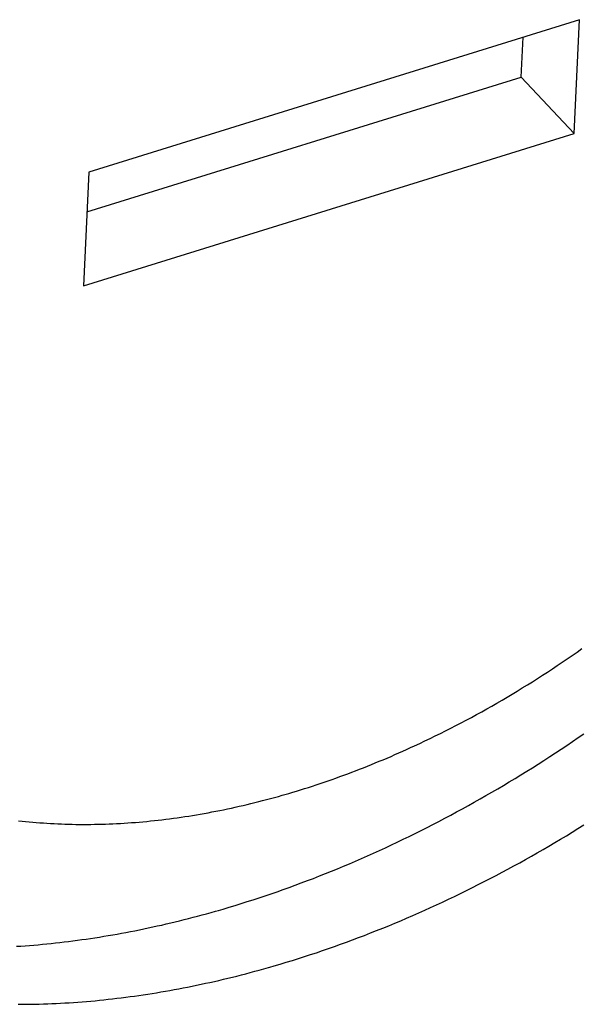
# Model space of a CAD drawing. Extents: x 0 to 841, y 0 to 594.
# Tile 58 of 121: x 765.69 to 766.483, y 135.288 to 136.679. Entities that reach past the tile are written whole.
import ezdxf

# ---------------------------------------------------------------- set-up
doc = ezdxf.new("R2010")
doc.units = 0
doc.header["$LTSCALE"] = 46.255
doc.layers.add('DATUM_AXIS', color=7, linetype='CONTINUOUS')

msp = doc.modelspace()

# ---------------------------------------------------------------- linework, layer by layer
at = {"layer": 'DATUM_AXIS', "color": 7, "linetype": 'CONTINUOUS'}
for p, q in [((766.4817, 136.6793), (765.7882, 136.464)), ((766.474, 136.5187), (766.4817, 136.6793)), ((766.3995, 136.5983), (766.4021, 136.6546)), ((765.7855, 136.4077), (766.3995, 136.5983)), ((766.474, 136.5187), (766.3995, 136.5983)), ((765.7805, 136.3033), (766.474, 136.5187)), ((765.7882, 136.464), (765.7805, 136.3033)), ((766.4644, 135.7763), (766.4714, 135.781)), ((766.4714, 135.781), (766.4783, 135.7859)), ((766.4783, 135.7859), (766.4852, 135.7907)), ((766.4434, 135.7621), (766.4504, 135.7668)), ((766.4504, 135.7668), (766.4574, 135.7715)), ((766.4574, 135.7715), (766.4644, 135.7763)), ((766.4222, 135.7484), (766.4293, 135.753)), ((766.4293, 135.753), (766.4364, 135.7575)), ((766.4364, 135.7575), (766.4434, 135.7621)), ((766.4009, 135.7351), (766.408, 135.7395)), ((766.408, 135.7395), (766.4152, 135.7439)), ((766.4152, 135.7439), (766.4222, 135.7484)), ((766.3795, 135.7222), (766.3866, 135.7264)), ((766.3866, 135.7264), (766.3938, 135.7307)), ((766.3938, 135.7307), (766.4009, 135.7351)), ((766.3507, 135.7055), (766.3579, 135.7096)), ((766.3579, 135.7096), (766.3651, 135.7138)), ((766.3651, 135.7138), (766.3723, 135.7179)), ((766.3723, 135.7179), (766.3795, 135.7222)), ((766.329, 135.6936), (766.3362, 135.6975)), ((766.3362, 135.6975), (766.3435, 135.7015)), ((766.3435, 135.7015), (766.3507, 135.7055)), ((766.2998, 135.6783), (766.3071, 135.682)), ((766.3071, 135.682), (766.3144, 135.6858)), ((766.3144, 135.6858), (766.3217, 135.6897)), ((766.3217, 135.6897), (766.329, 135.6936)), ((766.2779, 135.6673), (766.2852, 135.6709)), ((766.2852, 135.6709), (766.2925, 135.6746)), ((766.2925, 135.6746), (766.2998, 135.6783)), ((766.4798, 135.6649), (766.4878, 135.6703)), ((766.2485, 135.6533), (766.2559, 135.6567)), ((766.2559, 135.6567), (766.2632, 135.6602)), ((766.2632, 135.6602), (766.2705, 135.6637)), ((766.2705, 135.6637), (766.2779, 135.6673)), ((766.4558, 135.6486), (766.4638, 135.654)), ((766.4638, 135.654), (766.4718, 135.6594)), ((766.4718, 135.6594), (766.4798, 135.6649)), ((766.2153, 135.6385), (766.2208, 135.6409)), ((766.2208, 135.6409), (766.2264, 135.6433)), ((766.2264, 135.6433), (766.2319, 135.6458)), ((766.2319, 135.6458), (766.2374, 135.6483)), ((766.2374, 135.6483), (766.243, 135.6508)), ((766.243, 135.6508), (766.2485, 135.6533)), ((766.4396, 135.6381), (766.4477, 135.6433)), ((766.4477, 135.6433), (766.4558, 135.6486)), ((766.182, 135.6247), (766.1875, 135.6269)), ((766.1875, 135.6269), (766.1931, 135.6292)), ((766.1931, 135.6292), (766.1986, 135.6315)), ((766.1986, 135.6315), (766.2042, 135.6338)), ((766.2042, 135.6338), (766.2097, 135.6361)), ((766.2097, 135.6361), (766.2153, 135.6385)), ((766.4152, 135.6225), (766.4234, 135.6276)), ((766.4234, 135.6276), (766.4315, 135.6328)), ((766.4315, 135.6328), (766.4396, 135.6381)), ((766.143, 135.6099), (766.1486, 135.6119)), ((766.1486, 135.6119), (766.1541, 135.614)), ((766.1541, 135.614), (766.1597, 135.6161)), ((766.1597, 135.6161), (766.1653, 135.6182)), ((766.1653, 135.6182), (766.1708, 135.6203)), ((766.1708, 135.6203), (766.1764, 135.6225)), ((766.1764, 135.6225), (766.182, 135.6247)), ((766.3907, 135.6074), (766.3989, 135.6124)), ((766.3989, 135.6124), (766.4071, 135.6174)), ((766.4071, 135.6174), (766.4152, 135.6225)), ((766.1041, 135.5965), (766.1097, 135.5983)), ((766.1097, 135.5983), (766.1152, 135.6002)), ((766.1152, 135.6002), (766.1208, 135.6021)), ((766.1208, 135.6021), (766.1263, 135.604)), ((766.1263, 135.604), (766.1319, 135.6059)), ((766.1319, 135.6059), (766.1375, 135.6079)), ((766.1375, 135.6079), (766.143, 135.6099)), ((766.3743, 135.5975), (766.3825, 135.6024)), ((766.3825, 135.6024), (766.3907, 135.6074)), ((766.0615, 135.5835), (766.0652, 135.5846)), ((766.0652, 135.5846), (766.0708, 135.5862)), ((766.0708, 135.5862), (766.0763, 135.5878)), ((766.0763, 135.5878), (766.0819, 135.5895)), ((766.0819, 135.5895), (766.0874, 135.5912)), ((766.0874, 135.5912), (766.093, 135.593)), ((766.093, 135.593), (766.0985, 135.5947)), ((766.0985, 135.5947), (766.1041, 135.5965)), ((766.3495, 135.583), (766.3578, 135.5878)), ((766.3578, 135.5878), (766.3661, 135.5926)), ((766.3661, 135.5926), (766.3743, 135.5975)), ((766.0062, 135.5692), (766.0117, 135.5705)), ((766.0117, 135.5705), (766.0172, 135.5718)), ((766.0172, 135.5718), (766.0227, 135.5732)), ((766.0227, 135.5732), (766.0283, 135.5746)), ((766.0283, 135.5746), (766.0338, 135.576)), ((766.0338, 135.576), (766.0393, 135.5774)), ((766.0393, 135.5774), (766.0449, 135.5789)), ((766.0449, 135.5789), (766.0504, 135.5804)), ((766.0504, 135.5804), (766.056, 135.5819)), ((766.056, 135.5819), (766.0615, 135.5835)), ((766.3247, 135.569), (766.333, 135.5736)), ((766.333, 135.5736), (766.3413, 135.5783)), ((766.3413, 135.5783), (766.3495, 135.583)), ((765.9403, 135.556), (765.9457, 135.5569)), ((765.9457, 135.5569), (765.9512, 135.5579)), ((765.9512, 135.5579), (765.9567, 135.5589)), ((765.9567, 135.5589), (765.9621, 135.5599)), ((765.9621, 135.5599), (765.9676, 135.5609)), ((765.9676, 135.5609), (765.9731, 135.562)), ((765.9731, 135.562), (765.9786, 135.5631)), ((765.9786, 135.5631), (765.9841, 135.5643)), ((765.9841, 135.5643), (765.9896, 135.5655)), ((765.9896, 135.5655), (765.9951, 135.5667)), ((765.9951, 135.5667), (766.0007, 135.5679)), ((766.0007, 135.5679), (766.0062, 135.5692)), ((766.2997, 135.5554), (766.308, 135.5599)), ((766.308, 135.5599), (766.3164, 135.5644)), ((766.3164, 135.5644), (766.3247, 135.569)), ((765.6889, 135.5476), (765.6938, 135.547)), ((765.6938, 135.547), (765.6988, 135.5465)), ((765.6988, 135.5465), (765.7038, 135.546)), ((765.7038, 135.546), (765.7088, 135.5456)), ((765.7088, 135.5456), (765.7138, 135.5451)), ((765.7138, 135.5451), (765.7188, 135.5447)), ((765.7188, 135.5447), (765.7239, 135.5444)), ((765.7239, 135.5444), (765.7289, 135.544)), ((765.7289, 135.544), (765.734, 135.5437)), ((765.734, 135.5437), (765.7391, 135.5434)), ((765.7391, 135.5434), (765.7442, 135.5432)), ((765.7442, 135.5432), (765.7493, 135.543)), ((765.7493, 135.543), (765.7544, 135.5428)), ((765.7544, 135.5428), (765.7596, 135.5426)), ((765.7596, 135.5426), (765.7647, 135.5425)), ((765.7647, 135.5425), (765.7699, 135.5424)), ((765.7699, 135.5424), (765.7751, 135.5424)), ((765.7751, 135.5424), (765.7803, 135.5423)), ((765.7803, 135.5423), (765.7855, 135.5424)), ((765.7855, 135.5424), (765.7907, 135.5424)), ((765.7907, 135.5424), (765.7959, 135.5425)), ((765.7959, 135.5425), (765.8011, 135.5426)), ((765.8011, 135.5426), (765.8063, 135.5427)), ((765.8063, 135.5427), (765.8116, 135.5428)), ((765.8116, 135.5428), (765.8168, 135.543)), ((765.8168, 135.543), (765.8221, 135.5433)), ((765.8221, 135.5433), (765.8274, 135.5435)), ((765.8274, 135.5435), (765.8327, 135.5438)), ((765.8327, 135.5438), (765.838, 135.5441)), ((765.838, 135.5441), (765.8433, 135.5445)), ((765.8433, 135.5445), (765.8486, 135.5448)), ((765.8486, 135.5448), (765.8539, 135.5452)), ((765.8539, 135.5452), (765.8593, 135.5457)), ((765.8593, 135.5457), (765.8646, 135.5461)), ((765.8646, 135.5461), (765.87, 135.5466)), ((765.87, 135.5466), (765.8753, 135.5472)), ((765.8753, 135.5472), (765.8807, 135.5477)), ((765.8807, 135.5477), (765.8861, 135.5483)), ((765.8861, 135.5483), (765.8914, 135.549)), ((765.8914, 135.549), (765.8968, 135.5496)), ((765.8968, 135.5496), (765.9022, 135.5503)), ((765.9022, 135.5503), (765.9077, 135.551)), ((765.9077, 135.551), (765.9131, 135.5518)), ((765.9131, 135.5518), (765.9185, 135.5525)), ((765.9185, 135.5525), (765.9239, 135.5534)), ((765.9239, 135.5534), (765.9294, 135.5542)), ((765.9294, 135.5542), (765.9348, 135.5551)), ((765.9348, 135.5551), (765.9403, 135.556)), ((766.2662, 135.538), (766.2746, 135.5423)), ((766.2746, 135.5423), (766.283, 135.5466)), ((766.283, 135.5466), (766.2914, 135.551)), ((766.2914, 135.551), (766.2997, 135.5554)), ((766.241, 135.5254), (766.2495, 135.5296)), ((766.2495, 135.5296), (766.2579, 135.5338)), ((766.2579, 135.5338), (766.2662, 135.538)), ((766.4632, 135.5264), (766.4714, 135.5314)), ((766.4714, 135.5314), (766.4796, 135.5365)), ((766.4796, 135.5365), (766.4878, 135.5416)), ((766.2158, 135.5133), (766.2242, 135.5173)), ((766.2242, 135.5173), (766.2326, 135.5214)), ((766.2326, 135.5214), (766.241, 135.5254)), ((766.4386, 135.5118), (766.4468, 135.5166)), ((766.4468, 135.5166), (766.455, 135.5215)), ((766.455, 135.5215), (766.4632, 135.5264)), ((766.1819, 135.4979), (766.1904, 135.5017)), ((766.1904, 135.5017), (766.1989, 135.5055)), ((766.1989, 135.5055), (766.2073, 135.5094)), ((766.2073, 135.5094), (766.2158, 135.5133)), ((766.4138, 135.4975), (766.422, 135.5022)), ((766.422, 135.5022), (766.4303, 135.5069)), ((766.4303, 135.5069), (766.4386, 135.5118)), ((766.148, 135.4833), (766.1565, 135.4868)), ((766.1565, 135.4868), (766.165, 135.4905)), ((766.165, 135.4905), (766.1735, 135.4942)), ((766.1735, 135.4942), (766.1819, 135.4979)), ((766.3889, 135.4836), (766.3972, 135.4882)), ((766.3972, 135.4882), (766.4055, 135.4928)), ((766.4055, 135.4928), (766.4138, 135.4975)), ((766.114, 135.4695), (766.1225, 135.4728)), ((766.1225, 135.4728), (766.131, 135.4763)), ((766.131, 135.4763), (766.1395, 135.4797)), ((766.1395, 135.4797), (766.148, 135.4833)), ((766.3638, 135.4702), (766.3722, 135.4747)), ((766.3722, 135.4747), (766.3805, 135.4791)), ((766.3805, 135.4791), (766.3889, 135.4836)), ((766.08, 135.4565), (766.0885, 135.4597)), ((766.0885, 135.4597), (766.097, 135.4629)), ((766.097, 135.4629), (766.1055, 135.4661)), ((766.1055, 135.4661), (766.114, 135.4695)), ((766.3387, 135.4573), (766.3471, 135.4615)), ((766.3471, 135.4615), (766.3555, 135.4659)), ((766.3555, 135.4659), (766.3638, 135.4702)), ((766.0459, 135.4444), (766.0544, 135.4473)), ((766.0544, 135.4473), (766.0629, 135.4503)), ((766.0629, 135.4503), (766.0715, 135.4534)), ((766.0715, 135.4534), (766.08, 135.4565)), ((766.3135, 135.4447), (766.3219, 135.4489)), ((766.3219, 135.4489), (766.3303, 135.453)), ((766.3303, 135.453), (766.3387, 135.4573)), ((766.0034, 135.4305), (766.0119, 135.4332)), ((766.0119, 135.4332), (766.0204, 135.4359)), ((766.0204, 135.4359), (766.0289, 135.4387)), ((766.0289, 135.4387), (766.0374, 135.4415)), ((766.0374, 135.4415), (766.0459, 135.4444)), ((766.2798, 135.4288), (766.2882, 135.4327)), ((766.2882, 135.4327), (766.2967, 135.4367)), ((766.2967, 135.4367), (766.3051, 135.4407)), ((766.3051, 135.4407), (766.3135, 135.4447)), ((765.9546, 135.4162), (765.9609, 135.4179)), ((765.9609, 135.4179), (765.9673, 135.4197)), ((765.9673, 135.4197), (765.9715, 135.4209)), ((765.9715, 135.4209), (765.9779, 135.4228)), ((765.9779, 135.4228), (765.9864, 135.4253)), ((765.9864, 135.4253), (765.9949, 135.4279)), ((765.9949, 135.4279), (766.0034, 135.4305)), ((766.2459, 135.4136), (766.2544, 135.4173)), ((766.2544, 135.4173), (766.2629, 135.4211)), ((766.2629, 135.4211), (766.2713, 135.4249)), ((766.2713, 135.4249), (766.2798, 135.4288)), ((765.8974, 135.4017), (765.9038, 135.4032)), ((765.9038, 135.4032), (765.9101, 135.4047)), ((765.9101, 135.4047), (765.9164, 135.4062)), ((765.9164, 135.4062), (765.9228, 135.4078)), ((765.9228, 135.4078), (765.9291, 135.4094)), ((765.9291, 135.4094), (765.9355, 135.4111)), ((765.9355, 135.4111), (765.9418, 135.4127)), ((765.9418, 135.4127), (765.9482, 135.4144)), ((765.9482, 135.4144), (765.9546, 135.4162)), ((766.2205, 135.4027), (766.229, 135.4063)), ((766.229, 135.4063), (766.2374, 135.4099)), ((766.2374, 135.4099), (766.2459, 135.4136)), ((765.8343, 135.3886), (765.8406, 135.3897)), ((765.8406, 135.3897), (765.8469, 135.3909)), ((765.8469, 135.3909), (765.8532, 135.3922)), ((765.8532, 135.3922), (765.8595, 135.3934)), ((765.8595, 135.3934), (765.8658, 135.3947)), ((765.8658, 135.3947), (765.8721, 135.3961)), ((765.8721, 135.3961), (765.8784, 135.3974)), ((765.8784, 135.3974), (765.8848, 135.3988)), ((765.8848, 135.3988), (765.8911, 135.4002)), ((765.8911, 135.4002), (765.8974, 135.4017)), ((766.1864, 135.389), (766.195, 135.3923)), ((766.195, 135.3923), (766.2035, 135.3957)), ((766.2035, 135.3957), (766.212, 135.3992)), ((766.212, 135.3992), (766.2205, 135.4027)), ((765.7409, 135.3749), (765.7471, 135.3756)), ((765.7471, 135.3756), (765.7533, 135.3763)), ((765.7533, 135.3763), (765.7595, 135.377)), ((765.7595, 135.377), (765.7657, 135.3778)), ((765.7657, 135.3778), (765.7719, 135.3786)), ((765.7719, 135.3786), (765.7781, 135.3795)), ((765.7781, 135.3795), (765.7843, 135.3804)), ((765.7843, 135.3804), (765.7905, 135.3813)), ((765.7905, 135.3813), (765.7968, 135.3822)), ((765.7968, 135.3822), (765.803, 135.3832)), ((765.803, 135.3832), (765.8093, 135.3842)), ((765.8093, 135.3842), (765.8155, 135.3853)), ((765.8155, 135.3853), (765.8218, 135.3863)), ((765.8218, 135.3863), (765.828, 135.3874)), ((765.828, 135.3874), (765.8343, 135.3886)), ((766.1439, 135.373), (766.1524, 135.376)), ((766.1524, 135.376), (766.1609, 135.3792)), ((766.1609, 135.3792), (766.1694, 135.3824)), ((766.1694, 135.3824), (766.1779, 135.3856)), ((766.1779, 135.3856), (766.1864, 135.389)), ((765.6857, 135.3701), (765.6918, 135.3705)), ((765.6918, 135.3705), (765.6979, 135.3709)), ((765.6979, 135.3709), (765.7041, 135.3714)), ((765.7041, 135.3714), (765.7102, 135.3719)), ((765.7102, 135.3719), (765.7163, 135.3724)), ((765.7163, 135.3724), (765.7224, 135.373)), ((765.7224, 135.373), (765.7286, 135.3736)), ((765.7286, 135.3736), (765.7347, 135.3742)), ((765.7347, 135.3742), (765.7409, 135.3749)), ((766.1099, 135.3611), (766.1184, 135.364)), ((766.1184, 135.364), (766.1269, 135.3669)), ((766.1269, 135.3669), (766.1354, 135.3699)), ((766.1354, 135.3699), (766.1439, 135.373)), ((766.0588, 135.345), (766.0673, 135.3476)), ((766.0673, 135.3476), (766.0758, 135.3502)), ((766.0758, 135.3502), (766.0843, 135.3528)), ((766.0843, 135.3528), (766.0928, 135.3555)), ((766.0928, 135.3555), (766.1013, 135.3583)), ((766.1013, 135.3583), (766.1099, 135.3611)), ((766.0164, 135.3331), (766.0228, 135.3348)), ((766.0228, 135.3348), (766.0291, 135.3365)), ((766.0291, 135.3365), (766.0355, 135.3383)), ((766.0355, 135.3383), (766.0419, 135.3401)), ((766.0503, 135.3425), (766.0588, 135.345)), ((765.9593, 135.3191), (765.9657, 135.3206)), ((765.9657, 135.3206), (765.972, 135.322)), ((765.972, 135.322), (765.9783, 135.3235)), ((765.9783, 135.3235), (765.9847, 135.325)), ((765.9847, 135.325), (765.991, 135.3266)), ((765.991, 135.3266), (765.9974, 135.3281)), ((765.9974, 135.3281), (766.0037, 135.3298)), ((766.0037, 135.3298), (766.0101, 135.3314)), ((766.0101, 135.3314), (766.0164, 135.3331)), ((765.8901, 135.3056), (765.8963, 135.3067)), ((765.8963, 135.3067), (765.9026, 135.3078)), ((765.9026, 135.3078), (765.9089, 135.3089)), ((765.9089, 135.3089), (765.9152, 135.3101)), ((765.9152, 135.3101), (765.9215, 135.3113)), ((765.9215, 135.3113), (765.9278, 135.3125)), ((765.9278, 135.3125), (765.9341, 135.3138)), ((765.9341, 135.3138), (765.9404, 135.3151)), ((765.9404, 135.3151), (765.9467, 135.3164)), ((765.9467, 135.3164), (765.953, 135.3178)), ((765.953, 135.3178), (765.9593, 135.3191)), ((765.7786, 135.2917), (765.7847, 135.2922)), ((765.7847, 135.2922), (765.7909, 135.2928)), ((765.7909, 135.2928), (765.797, 135.2933)), ((765.797, 135.2933), (765.8032, 135.2939)), ((765.8032, 135.2939), (765.8093, 135.2945)), ((765.8093, 135.2945), (765.8155, 135.2952)), ((765.8155, 135.2952), (765.8216, 135.2959)), ((765.8216, 135.2959), (765.8278, 135.2966)), ((765.8278, 135.2966), (765.834, 135.2974)), ((765.834, 135.2974), (765.8402, 135.2982)), ((765.8402, 135.2982), (765.8464, 135.299)), ((765.8464, 135.299), (765.8526, 135.2998)), ((765.8526, 135.2998), (765.8589, 135.3007)), ((765.8589, 135.3007), (765.8651, 135.3016)), ((765.8651, 135.3016), (765.8713, 135.3026)), ((765.8713, 135.3026), (765.8776, 135.3035)), ((765.8776, 135.3035), (765.8838, 135.3045)), ((765.8838, 135.3045), (765.8901, 135.3056)), ((765.688, 135.2882), (765.694, 135.2882)), ((765.694, 135.2882), (765.6999, 135.2882)), ((765.6999, 135.2882), (765.7059, 135.2883)), ((765.7059, 135.2883), (765.7119, 135.2884)), ((765.7119, 135.2884), (765.7179, 135.2885)), ((765.7179, 135.2885), (765.724, 135.2887)), ((765.724, 135.2887), (765.73, 135.2889)), ((765.73, 135.2889), (765.736, 135.2892)), ((765.736, 135.2892), (765.7421, 135.2894)), ((765.7421, 135.2894), (765.7482, 135.2897)), ((765.7482, 135.2897), (765.7542, 135.2901)), ((765.7542, 135.2901), (765.7603, 135.2904)), ((765.7603, 135.2904), (765.7664, 135.2908)), ((765.7664, 135.2908), (765.7725, 135.2913)), ((765.7725, 135.2913), (765.7786, 135.2917))]:
    msp.add_line(p, q, dxfattribs=at)
msp.add_lwpolyline([(766.0419, 135.3401), (766.044, 135.3407), (766.0503, 135.3425)], dxfattribs=at)

doc.saveas('drawing.dxf')
